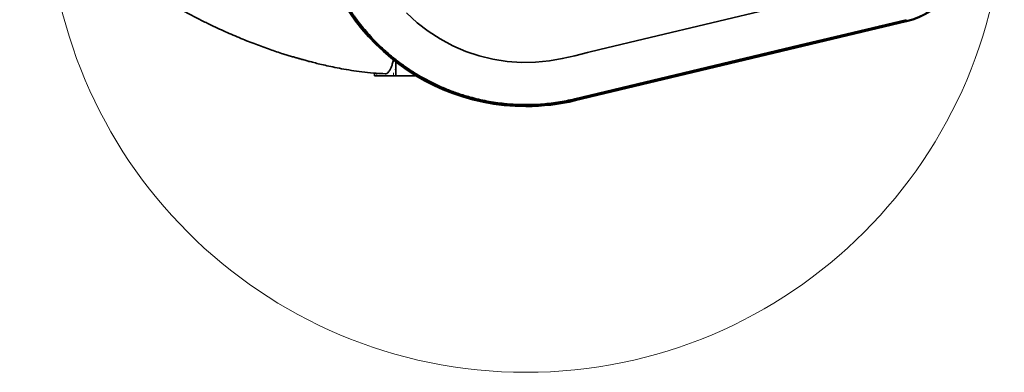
# Model space of a CAD drawing. Header units: millimetres. Extents: x 0 to 11920, y 0 to 8400.
# Tile 106 of 121: x 10339 to 11248, y 3427 to 3753. Entities that reach past the tile are written whole.
import ezdxf

# ---------------------------------------------------------------- set-up
doc = ezdxf.new("R2010")
doc.units = ezdxf.units.MM
doc.header["$LTSCALE"] = 20

msp = doc.modelspace()

# ---------------------------------------------------------------- linework, layer by layer
at = {"color": 8, "linetype": 'Continuous', "lineweight": 18}
for p, q in [((11157.038233, 3752.526452), (11157.282973, 3751.50222)), ((10685.328833, 3706.632748), (10686.057705, 3706.632748)), ((10668.614678, 3703.110956), (10668.614678, 3700.632748)), ((10684.005584, 3700.632748), (10684.005584, 3703.632748)), ((10851.379673, 3679.489281), (10851.624426, 3678.464997))]:
    msp.add_line(p, q, dxfattribs=at)
at = {"color": 7, "linetype": 'Continuous', "lineweight": 35}
for p, q in [((11157.282973, 3751.50222), (10851.624426, 3678.464997)), ((11157.427401, 3750.897794), (10851.768854, 3677.86057)), ((10686.057705, 3706.632748), (10686.057705, 3713.57759)), ((10686.057705, 3706.632748), (10686.057705, 3700.632748)), ((10666.562557, 3703.285313), (10666.562557, 3700.632748)), ((10668.614678, 3700.632748), (10666.562557, 3700.632748)), ((10668.614678, 3700.632748), (10684.005584, 3700.632748)), ((10684.005584, 3700.632748), (10686.057705, 3700.632748)), ((10686.057705, 3700.632748), (10704.851558, 3700.632748)), ((10704.851558, 3701.441464), (10705.208636, 3701.327429)), ((10704.851558, 3700.692058), (10704.851558, 3700.632748))]:
    msp.add_line(p, q, dxfattribs=at)
at = {"color": 7, "linetype": 'Continuous', "lineweight": 35, "flags": 128}
for points in [[(11091.446065, 3776.869638), (10920.903897, 3736.118523), (10874.472813, 3725.023799), (10862.878697, 3722.147844), (10851.281433, 3719.260443), (10839.631629, 3716.650359), (10827.879892, 3714.606357), (10815.014874, 3713.336933), (10802.088984, 3713.138676), (10788.817823, 3714.058483), (10775.673392, 3716.106157), (10763.113616, 3719.167618), (10750.850689, 3723.259447), (10738.631735, 3728.519848), (10726.906158, 3734.803695), (10716.068234, 3741.848622), (10705.851836, 3749.767931), (10696.063736, 3758.775191)], [(11157.038233, 3752.526452), (11132.373262, 3746.632806), (11107.708286, 3740.739101), (11058.378335, 3728.95169), (10851.379673, 3679.489281)]]:
    msp.add_lwpolyline(points, dxfattribs=at)
at = {"color": 7, "linetype": 'Continuous', "lineweight": 18}
msp.add_circle((10806.183215, 3868.635074), 441.347891, dxfattribs=at)
at = {"color": 7, "linetype": 'Continuous', "lineweight": 35}
for centre, radius, start, end in [((10806.183215, 3868.635074), 196.145256, 90, 270), ((10806.183215, 3868.635074), 195.523814, 84.034812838, 283.438855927), ((11141.183215, 3818.879213), 69.273814, 283.438855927, 0), ((11141.183215, 3818.879213), 69.895256, 283.438855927, 0), ((10806.183215, 3868.635074), 196.145256, 270, 283.438855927)]:
    msp.add_arc(centre, radius, start, end, dxfattribs=at)
for points, knots in [([(10368.802622, 4129.228226), (10367.78319, 4126.239783), (10365.269487, 4118.870915), (10361.600241, 4107.366242), (10357.887535, 4095.114647), (10354.708488, 4083.900568), (10352.02922, 4073.775877), (10349.890447, 4065.079709), (10348.210844, 4057.750094), (10346.915315, 4051.714552), (10345.881652, 4046.58509), (10345.072412, 4042.326877), (10344.444109, 4038.842784), (10343.933208, 4035.875751), (10343.493438, 4033.209055), (10343.092879, 4030.672316), (10342.706465, 4028.115474), (10342.213306, 4024.690288), (10341.591913, 4020.01468), (10340.873595, 4013.848984), (10340.001535, 4004.810806), (10339.248342, 3993.032756), (10339.000804, 3978.656448), (10339.466253, 3965.376846), (10340.491067, 3953.321216), (10341.867102, 3942.719384), (10343.711941, 3932.36389), (10345.939557, 3922.593287), (10348.434114, 3913.601932), (10351.109107, 3905.38973), (10353.88083, 3897.951166), (10356.585528, 3891.475223), (10359.143795, 3885.894561), (10361.589036, 3880.948363), (10364.22394, 3875.970822), (10367.299222, 3870.561145), (10370.979197, 3864.566015), (10375.318525, 3858.033856), (10380.370681, 3851.020651), (10386.221275, 3843.546901), (10392.055776, 3836.693675), (10397.68796, 3830.514069), (10402.937363, 3825.058526), (10408.606382, 3819.474724), (10414.635247, 3813.845454), (10420.755122, 3808.425338), (10426.655448, 3803.449139), (10432.330843, 3798.864312), (10437.666896, 3794.723787), (10442.558303, 3791.065413), (10446.397698, 3788.279479), (10449.276177, 3786.235588), (10451.274614, 3784.837264), (10452.773723, 3783.799943), (10453.913437, 3783.017465), (10455.067093, 3782.230311), (10456.568908, 3781.213455), (10458.630802, 3779.832787), (10462.600663, 3777.212731), (10468.599005, 3773.371411), (10476.434399, 3768.577125), (10484.782857, 3763.700657), (10493.545734, 3758.817762), (10502.753864, 3753.939194), (10513.950439, 3748.306651), (10526.808565, 3742.258123), (10541.200663, 3736.023817), (10555.032541, 3730.508414), (10568.151251, 3725.697726), (10578.024179, 3722.371003), (10584.808048, 3720.215076), (10588.741387, 3719.00194), (10592.316408, 3717.931708), (10595.044108, 3717.136877), (10596.862296, 3716.616552), (10597.948324, 3716.308921), (10599.038099, 3716.002622), (10600.520317, 3715.589939), (10602.900638, 3714.937563), (10606.310559, 3714.026384), (10610.814759, 3712.86643), (10616.312592, 3711.518033), (10622.778095, 3710.029385), (10630.180178, 3708.460669), (10638.482143, 3706.885276), (10647.639489, 3705.384513), (10657.601233, 3704.078667), (10667.180558, 3703.117643), (10673.47211, 3702.832596), (10676.151119, 3702.71122)], [0, 0, 0, 0, 0.0144469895, 0.0356232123, 0.0551003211, 0.0728127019, 0.0887158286, 0.1027815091, 0.1135687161, 0.1229308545, 0.1308653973, 0.1373717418, 0.1426467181, 0.1469682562, 0.1510645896, 0.1549373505, 0.1586461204, 0.162822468, 0.1706722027, 0.1800926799, 0.1910480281, 0.2119663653, 0.233764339, 0.2564863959, 0.2725311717, 0.2890462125, 0.3054380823, 0.3208248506, 0.3351988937, 0.3485485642, 0.3608590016, 0.3721126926, 0.3812820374, 0.3895692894, 0.3979663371, 0.4077246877, 0.4188757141, 0.4312056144, 0.4449163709, 0.4600273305, 0.4765807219, 0.4881255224, 0.5003129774, 0.5131569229, 0.5266688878, 0.5403689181, 0.5529542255, 0.5643274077, 0.5760320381, 0.5860232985, 0.5942776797, 0.5993180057, 0.6033660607, 0.6062649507, 0.6082795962, 0.6101622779, 0.6131264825, 0.6171910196, 0.6223579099, 0.6365152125, 0.6522293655, 0.6675722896, 0.6841437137, 0.701687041, 0.7189893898, 0.7460490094, 0.7719323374, 0.7965848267, 0.8197421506, 0.8410767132, 0.8481151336, 0.85493282, 0.8614191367, 0.8665507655, 0.8689644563, 0.8707569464, 0.8721233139, 0.8745517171, 0.8783464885, 0.8842946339, 0.8919466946, 0.901250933, 0.9121408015, 0.9245377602, 0.9383497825, 0.9534707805, 0.9697808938, 0.9871323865, 1, 1, 1, 1]), ([(10851.379673, 3679.489281), (10846.10814, 3678.362973), (10835.565074, 3676.110358), (10821.147811, 3674.588464), (10808.372704, 3674.06916), (10797.277504, 3674.26343), (10784.524631, 3675.209348), (10770.187815, 3677.29704), (10756.072573, 3680.561443), (10743.847177, 3684.313127), (10733.44158, 3688.165982), (10721.720811, 3693.280729), (10708.883067, 3699.995956), (10696.643922, 3707.748816), (10686.349377, 3715.335785), (10677.805523, 3722.415831), (10668.43851, 3731.121921), (10658.547387, 3741.707883), (10649.564558, 3753.074644), (10642.3618, 3763.641238), (10636.64325, 3773.150029), (10630.685956, 3784.465834), (10624.856237, 3797.729262), (10620.142122, 3811.429069), (10616.842863, 3823.78455), (10614.594032, 3834.65054), (10612.718209, 3847.300466), (10611.607455, 3861.745719), (10611.693735, 3876.233251), (10612.670176, 3888.983951), (10614.144781, 3899.981465), (10616.561792, 3912.539169), (10620.29511, 3926.538016), (10625.172159, 3940.180712), (10630.31424, 3951.88981), (10635.346118, 3961.7796), (10641.783674, 3972.829386), (10649.940159, 3984.803157), (10659.057795, 3996.062147), (10667.785546, 4005.408814), (10675.807088, 4013.075279), (10685.539154, 4021.371306), (10697.199342, 4029.970359), (10709.530113, 4037.576838), (10720.859947, 4043.507868), (10730.967229, 4048.087081), (10742.89681, 4052.694022), (10756.745865, 4056.948595), (10770.898973, 4060.04493), (10783.552964, 4061.89052), (10794.606046, 4062.868598), (10805.450223, 4063.197356), (10816.06134, 4062.972414), (10822.946176, 4062.360014), (10826.393487, 4062.053379)], [0, 0, 0, 0, 0.02388516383, 0.04777032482, 0.06415470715, 0.08055244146, 0.09693682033, 0.12082169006, 0.14470656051, 0.16109072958, 0.17748825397, 0.19387242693, 0.21775761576, 0.24164280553, 0.2580272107, 0.27442496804, 0.29080936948, 0.3146940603, 0.33857874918, 0.3549627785, 0.37136016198, 0.3877441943, 0.41162961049, 0.43551502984, 0.45189959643, 0.46829751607, 0.48468207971, 0.50856685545, 0.53245162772, 0.54883571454, 0.56523315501, 0.58161724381, 0.60550272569, 0.62938821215, 0.64577282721, 0.66217079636, 0.6785554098, 0.70244019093, 0.72632496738, 0.74270906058, 0.75910650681, 0.7754906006, 0.7993759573, 0.82326131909, 0.83964584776, 0.85604373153, 0.87242826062, 0.89631301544, 0.92019776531, 0.93658184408, 0.95297927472, 0.96936335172, 0.98465989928, 1, 1, 1, 1]), ([(10676.153238, 3702.748724), (10676.368946, 3702.717096), (10677.221918, 3702.592031), (10678.542488, 3703.377308), (10680.040314, 3705.013323), (10681.282861, 3707.155434), (10682.385994, 3709.905599), (10683.219986, 3712.677623), (10683.597138, 3714.672567), (10683.738444, 3715.420009)], [0, 0, 0, 0, 0.0704059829, 0.2784051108, 0.4327706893, 0.5916103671, 0.745976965, 0.9048256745, 1, 1, 1, 1])]:
    msp.add_open_spline(points, degree=3, knots=knots, dxfattribs=at)

doc.saveas('drawing.dxf')
